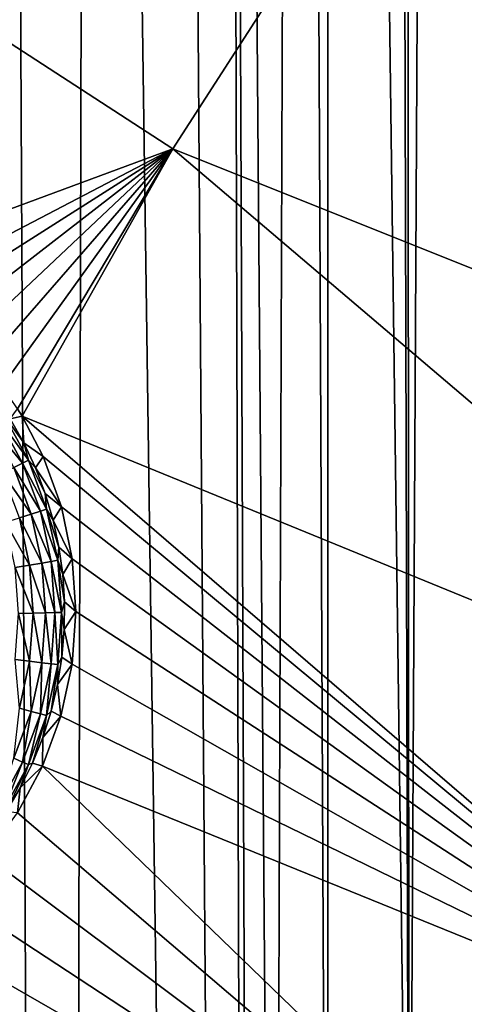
# Model space of a CAD drawing. Header units: metres. Extents: x -24 to 72, y -247 to 22.
# Tile 131 of 256: x -14.57 to -13.22, y -217.07 to -214.07. Entities that reach past the tile are written whole.
import ezdxf

# ---------------------------------------------------------------- set-up
doc = ezdxf.new("R2010")
doc.units = ezdxf.units.M
doc.layers.add('solid_509589_MEDIA_SW0001', color=7, linetype='CONTINUOUS')

msp = doc.modelspace()

# ---------------------------------------------------------------- linework, layer by layer
at = {"layer": 'solid_509589_MEDIA_SW0001'}
for points in [[(-13.049972, -217.554932, 309.524475), (-13.213253, -195.754791, 309.141724), (-13.259319, -197.184341, 309.166046)], [(-13.049972, -217.554932, 309.524475), (-13.259319, -197.184341, 309.166046), (-13.26932, -197.331955, 309.168488)], [(-13.383245, -218.610016, 309.5383), (-13.26932, -197.331955, 309.168488), (-13.397134, -198.608429, 309.188965)], [(-13.383245, -218.610016, 309.5383), (-13.049972, -217.554932, 309.524475), (-13.26932, -197.331955, 309.168488)], [(-13.383245, -218.610016, 309.5383), (-13.397134, -198.608429, 309.188965), (-13.438798, -198.913879, 309.193726)], [(-13.383245, -218.610016, 309.5383), (-13.438798, -198.913879, 309.193726), (-13.626098, -200.020142, 309.210388)], [(-13.63129, -219.688278, 309.553619), (-13.626098, -200.020142, 309.210388), (-13.720861, -200.479416, 309.217072)], [(-13.63129, -219.688278, 309.553619), (-13.383245, -218.610016, 309.5383), (-13.626098, -200.020142, 309.210388)], [(-13.792553, -220.783066, 309.570435), (-13.720861, -200.479416, 309.217072), (-13.945355, -201.41452, 309.230164)], [(-13.792553, -220.783066, 309.570435), (-13.63129, -219.688278, 309.553619), (-13.720861, -200.479416, 309.217072)], [(-13.945355, -201.41452, 309.230164), (-14.114134, -202.021133, 309.238281), (-13.838233, -239.363647, 309.894104)], [(-13.865945, -221.887253, 309.588654), (-13.945355, -201.41452, 309.230164), (-13.838233, -239.363647, 309.894104)], [(-13.865945, -221.887253, 309.588654), (-13.792553, -220.783066, 309.570435), (-13.945355, -201.41452, 309.230164)], [(-14.114134, -202.021133, 309.238281), (-14.353632, -202.785843, 309.248077), (-13.838233, -239.363647, 309.894104)], [(-14.353632, -202.785843, 309.248077), (-14.616501, -203.530746, 309.257111), (-14.441794, -238.860046, 309.876434)], [(-14.353632, -202.785843, 309.248077), (-14.441794, -238.860046, 309.876434), (-13.838233, -239.363647, 309.894104)], [(-14.616501, -203.530746, 309.257111), (-14.849261, -204.128403, 309.263977), (-14.441794, -238.860046, 309.876434)], [(-14.849261, -204.128403, 309.263977), (-15.026769, -238.335419, 309.858276), (-14.441794, -238.860046, 309.876434)], [(-16.559731, -212.866943, 268.275055), (-13.595823, -213.67804, 268.377441), (-14.101448, -214.464676, 268.391174)], [(-15.06918, -214.821899, 268.364868), (-16.559731, -212.866943, 268.275055), (-14.101448, -214.464676, 268.391174)], [(-13.595823, -213.67804, 268.377441), (-13.046352, -212.922302, 268.364288), (-10.789629, -214.783646, 268.628418)], [(-14.101448, -214.464676, 268.391174), (-13.595823, -213.67804, 268.377441), (-11.342366, -215.568604, 268.64212)], [(-13.595823, -213.67804, 268.377441), (-10.789629, -214.783646, 268.628418), (-11.342366, -215.568604, 268.64212)], [(-14.930794, -214.897171, 268.37326), (-15.06918, -214.821899, 268.364868), (-14.101448, -214.464676, 268.391174)], [(-14.860365, -214.945724, 268.378082), (-14.930794, -214.897171, 268.37326), (-14.101448, -214.464676, 268.391174)], [(-14.793705, -214.999359, 268.383087), (-14.860365, -214.945724, 268.378082), (-14.101448, -214.464676, 268.391174)], [(-14.731277, -215.057724, 268.388214), (-14.793705, -214.999359, 268.383087), (-14.101448, -214.464676, 268.391174)], [(-14.673624, -215.120224, 268.393402), (-14.731277, -215.057724, 268.388214), (-14.101448, -214.464676, 268.391174)], [(-14.621164, -215.186203, 268.39859), (-14.673624, -215.120224, 268.393402), (-14.101448, -214.464676, 268.391174)], [(-14.574089, -215.255173, 268.403778), (-14.621164, -215.186203, 268.39859), (-14.101448, -214.464676, 268.391174)], [(-14.574089, -215.255173, 268.403778), (-14.101448, -214.464676, 268.391174), (-14.560024, -215.278061, 268.405426)], [(-14.560024, -215.278061, 268.405426), (-14.101448, -214.464676, 268.391174), (-11.838087, -216.390747, 268.656464)], [(-14.101448, -214.464676, 268.391174), (-11.342366, -215.568604, 268.64212), (-11.838087, -216.390747, 268.656464)], [(-14.596748, -215.285263, 268.041077), (-14.574089, -215.255173, 268.403778), (-14.560024, -215.278061, 268.405426)], [(-14.658532, -215.3004, 267.88736), (-14.634034, -215.283829, 267.934448), (-14.559219, -215.420822, 267.936859)], [(-14.634034, -215.283829, 267.934448), (-14.617313, -215.272186, 267.986206), (-14.541139, -215.411667, 267.988617)], [(-14.559219, -215.420822, 267.936859), (-14.634034, -215.283829, 267.934448), (-14.541139, -215.411667, 267.988617)], [(-14.617313, -215.272186, 267.986206), (-14.596748, -215.285263, 268.041077), (-14.555467, -215.358475, 268.042358)], [(-14.541139, -215.411667, 267.988617), (-14.617313, -215.272186, 267.986206), (-14.555467, -215.358475, 268.042358)], [(-14.596748, -215.285263, 268.041077), (-14.560024, -215.278061, 268.405426), (-14.555467, -215.358475, 268.042358)], [(-14.560024, -215.278061, 268.405426), (-11.838087, -216.390747, 268.656464), (-12.2743, -217.245941, 268.671387)], [(-14.496441, -215.400345, 268.413849), (-14.560024, -215.278061, 268.405426), (-12.2743, -217.245941, 268.671387)], [(-14.555467, -215.358475, 268.042358), (-14.560024, -215.278061, 268.405426), (-14.496441, -215.400345, 268.413849)], [(-14.585708, -215.433746, 267.889679), (-14.658532, -215.3004, 267.88736), (-14.559219, -215.420822, 267.936859)], [(-14.555467, -215.358475, 268.042358), (-14.496441, -215.400345, 268.413849), (-14.519773, -215.434555, 268.043701)], [(-14.541139, -215.411667, 267.988617), (-14.555467, -215.358475, 268.042358), (-14.519773, -215.434555, 268.043701)], [(-14.559219, -215.420822, 267.936859), (-14.541139, -215.411667, 267.988617), (-14.485593, -215.560562, 267.991241)], [(-14.541139, -215.411667, 267.988617), (-14.519773, -215.434555, 268.043701), (-14.489864, -215.513092, 268.045074)], [(-14.485593, -215.560562, 267.991241), (-14.541139, -215.411667, 267.988617), (-14.489864, -215.513092, 268.045074)], [(-14.519773, -215.434555, 268.043701), (-14.496441, -215.400345, 268.413849), (-14.440837, -215.553146, 268.423401)], [(-14.440837, -215.553146, 268.423401), (-14.496441, -215.400345, 268.413849), (-12.2743, -217.245941, 268.671387)], [(-14.619694, -215.449982, 267.848785), (-14.585708, -215.433746, 267.889679), (-14.532604, -215.576096, 267.892181)], [(-14.585708, -215.433746, 267.889679), (-14.559219, -215.420822, 267.936859), (-14.504664, -215.567078, 267.939392)], [(-14.532604, -215.576096, 267.892181), (-14.585708, -215.433746, 267.889679), (-14.504664, -215.567078, 267.939392)], [(-14.504664, -215.567078, 267.939392), (-14.559219, -215.420822, 267.936859), (-14.485593, -215.560562, 267.991241)], [(-14.519773, -215.434555, 268.043701), (-14.440837, -215.553146, 268.423401), (-14.489864, -215.513092, 268.045074)], [(-14.568455, -215.587341, 267.851196), (-14.619694, -215.449982, 267.848785), (-14.532604, -215.576096, 267.892181)], [(-14.489864, -215.513092, 268.045074), (-14.440837, -215.553146, 268.423401), (-14.46591, -215.593643, 268.046478)], [(-14.485593, -215.560562, 267.991241), (-14.489864, -215.513092, 268.045074), (-14.46591, -215.593643, 268.046478)], [(-14.504664, -215.567078, 267.939392), (-14.485593, -215.560562, 267.991241), (-14.451807, -215.715851, 267.993927)], [(-14.485593, -215.560562, 267.991241), (-14.46591, -215.593643, 268.046478), (-14.448043, -215.675766, 268.047913)], [(-14.451807, -215.715851, 267.993927), (-14.485593, -215.560562, 267.991241), (-14.448043, -215.675766, 268.047913)], [(-14.46591, -215.593643, 268.046478), (-14.440837, -215.553146, 268.423401), (-14.407474, -215.711105, 268.43219)], [(-14.407474, -215.711105, 268.43219), (-14.440837, -215.553146, 268.423401), (-12.2743, -217.245941, 268.671387)], [(-14.610982, -215.600418, 267.81781), (-14.568455, -215.587341, 267.851196), (-14.537287, -215.730591, 267.853668)], [(-14.568455, -215.587341, 267.851196), (-14.532604, -215.576096, 267.892181), (-14.500304, -215.724564, 267.894775)], [(-14.537287, -215.730591, 267.853668), (-14.568455, -215.587341, 267.851196), (-14.500304, -215.724564, 267.894775)], [(-14.532604, -215.576096, 267.892181), (-14.504664, -215.567078, 267.939392), (-14.47148, -215.719589, 267.942078)], [(-14.500304, -215.724564, 267.894775), (-14.532604, -215.576096, 267.892181), (-14.47148, -215.719589, 267.942078)], [(-14.47148, -215.719589, 267.942078), (-14.504664, -215.567078, 267.939392), (-14.451807, -215.715851, 267.993927)], [(-14.46591, -215.593643, 268.046478), (-14.407474, -215.711105, 268.43219), (-14.448043, -215.675766, 268.047913)], [(-14.581159, -215.737488, 267.820221), (-14.610982, -215.600418, 267.81781), (-14.537287, -215.730591, 267.853668)], [(-14.451807, -215.715851, 267.993927), (-14.448043, -215.675766, 268.047913), (-14.436364, -215.758987, 268.049347)], [(-14.448043, -215.675766, 268.047913), (-14.407474, -215.711105, 268.43219), (-14.436364, -215.758987, 268.049347)], [(-14.47148, -215.719589, 267.942078), (-14.451807, -215.715851, 267.993927), (-14.440468, -215.874374, 267.996704)], [(-14.451807, -215.715851, 267.993927), (-14.436364, -215.758987, 268.049347), (-14.430939, -215.84285, 268.050812)], [(-14.440468, -215.874374, 267.996704), (-14.451807, -215.715851, 267.993927), (-14.430939, -215.84285, 268.050812)], [(-14.436364, -215.758987, 268.049347), (-14.407474, -215.711105, 268.43219), (-14.39654, -215.87178, 268.439941)], [(-14.39654, -215.87178, 268.439941), (-14.407474, -215.711105, 268.43219), (-12.2743, -217.245941, 268.671387)], [(-14.581159, -215.737488, 267.820221), (-14.537287, -215.730591, 267.853668), (-14.526827, -215.876831, 267.856232)], [(-14.57115, -215.877411, 267.822662), (-14.581159, -215.737488, 267.820221), (-14.526827, -215.876831, 267.856232)], [(-14.537287, -215.730591, 267.853668), (-14.500304, -215.724564, 267.894775), (-14.489464, -215.876099, 267.8974)], [(-14.526827, -215.876831, 267.856232), (-14.537287, -215.730591, 267.853668), (-14.489464, -215.876099, 267.8974)], [(-14.500304, -215.724564, 267.894775), (-14.47148, -215.719589, 267.942078), (-14.460343, -215.875275, 267.944794)], [(-14.489464, -215.876099, 267.8974), (-14.500304, -215.724564, 267.894775), (-14.460343, -215.875275, 267.944794)], [(-14.460343, -215.875275, 267.944794), (-14.47148, -215.719589, 267.942078), (-14.440468, -215.874374, 267.996704)], [(-14.436364, -215.758987, 268.049347), (-14.39654, -215.87178, 268.439941), (-14.430939, -215.84285, 268.050812)], [(-14.440468, -215.874374, 267.996704), (-14.430939, -215.84285, 268.050812), (-14.431796, -215.926895, 268.052277)], [(-14.430939, -215.84285, 268.050812), (-14.39654, -215.87178, 268.439941), (-14.431796, -215.926895, 268.052277)], [(-14.581159, -216.017334, 267.825104), (-14.57115, -215.877411, 267.822662), (-14.537287, -216.023056, 267.858795)], [(-14.57115, -215.877411, 267.822662), (-14.526827, -215.876831, 267.856232), (-14.537287, -216.023056, 267.858795)], [(-14.537287, -216.023056, 267.858795), (-14.526827, -215.876831, 267.856232), (-14.500304, -216.027649, 267.900055)], [(-14.526827, -215.876831, 267.856232), (-14.489464, -215.876099, 267.8974), (-14.500304, -216.027649, 267.900055)], [(-14.500304, -216.027649, 267.900055), (-14.489464, -215.876099, 267.8974), (-14.47148, -216.03096, 267.94751)], [(-14.489464, -215.876099, 267.8974), (-14.460343, -215.875275, 267.944794), (-14.47148, -216.03096, 267.94751)], [(-14.47148, -216.03096, 267.94751), (-14.460343, -215.875275, 267.944794), (-14.451807, -216.032883, 267.999481)], [(-14.460343, -215.875275, 267.944794), (-14.440468, -215.874374, 267.996704), (-14.451807, -216.032883, 267.999481)], [(-14.451807, -216.032883, 267.999481), (-14.440468, -215.874374, 267.996704), (-14.438931, -216.01062, 268.053741)], [(-14.440468, -215.874374, 267.996704), (-14.431796, -215.926895, 268.052277), (-14.438931, -216.01062, 268.053741)], [(-14.431796, -215.926895, 268.052277), (-14.39654, -215.87178, 268.439941), (-14.408153, -216.032501, 268.446472)], [(-14.408153, -216.032501, 268.446472), (-14.39654, -215.87178, 268.439941), (-12.2743, -217.245941, 268.671387)], [(-14.431796, -215.926895, 268.052277), (-14.408153, -216.032501, 268.446472), (-14.438931, -216.01062, 268.053741)], [(-14.438931, -216.01062, 268.053741), (-14.408153, -216.032501, 268.446472), (-14.452306, -216.093597, 268.055206)], [(-14.451807, -216.032883, 267.999481), (-14.438931, -216.01062, 268.053741), (-14.452306, -216.093597, 268.055206)], [(-14.581159, -216.017334, 267.825104), (-14.537287, -216.023056, 267.858795), (-14.568455, -216.166306, 267.861298)], [(-14.568455, -216.166306, 267.861298), (-14.537287, -216.023056, 267.858795), (-14.532604, -216.176117, 267.902649)], [(-14.537287, -216.023056, 267.858795), (-14.500304, -216.027649, 267.900055), (-14.532604, -216.176117, 267.902649)], [(-14.532604, -216.176117, 267.902649), (-14.500304, -216.027649, 267.900055), (-14.504664, -216.183487, 267.950165)], [(-14.500304, -216.027649, 267.900055), (-14.47148, -216.03096, 267.94751), (-14.504664, -216.183487, 267.950165)], [(-14.504664, -216.183487, 267.950165), (-14.47148, -216.03096, 267.94751), (-14.485593, -216.188171, 268.002197)], [(-14.47148, -216.03096, 267.94751), (-14.451807, -216.032883, 267.999481), (-14.485593, -216.188171, 268.002197)], [(-14.485593, -216.188171, 268.002197), (-14.451807, -216.032883, 267.999481), (-14.471845, -216.175339, 268.05661)], [(-14.451807, -216.032883, 267.999481), (-14.452306, -216.093597, 268.055206), (-14.471845, -216.175339, 268.05661)], [(-14.452306, -216.093597, 268.055206), (-14.408153, -216.032501, 268.446472), (-14.442177, -216.190308, 268.451569)], [(-14.442177, -216.190308, 268.451569), (-14.408153, -216.032501, 268.446472), (-12.2743, -217.245941, 268.671387)], [(-14.452306, -216.093597, 268.055206), (-14.442177, -216.190308, 268.451569), (-14.471845, -216.175339, 268.05661)], [(-14.568455, -216.166306, 267.861298), (-14.532604, -216.176117, 267.902649), (-14.585708, -216.318466, 267.905121)], [(-14.585708, -216.318466, 267.905121), (-14.532604, -216.176117, 267.902649), (-14.559219, -216.329727, 267.952698)], [(-14.532604, -216.176117, 267.902649), (-14.504664, -216.183487, 267.950165), (-14.559219, -216.329727, 267.952698)], [(-14.559219, -216.329727, 267.952698), (-14.504664, -216.183487, 267.950165), (-14.541139, -216.337082, 268.004791)], [(-14.504664, -216.183487, 267.950165), (-14.485593, -216.188171, 268.002197), (-14.541139, -216.337082, 268.004791)], [(-14.541139, -216.337082, 268.004791), (-14.485593, -216.188171, 268.002197), (-14.528941, -216.333298, 268.059387)], [(-14.485593, -216.188171, 268.002197), (-14.497437, -216.255386, 268.058014), (-14.528941, -216.333298, 268.059387)], [(-14.498028, -216.34201, 268.455048), (-14.442177, -216.190308, 268.451569), (-12.2743, -217.245941, 268.671387)], [(-14.497437, -216.255386, 268.058014), (-14.442177, -216.190308, 268.451569), (-14.498028, -216.34201, 268.455048)], [(-14.471845, -216.175339, 268.05661), (-14.442177, -216.190308, 268.451569), (-14.497437, -216.255386, 268.058014)], [(-14.485593, -216.188171, 268.002197), (-14.471845, -216.175339, 268.05661), (-14.497437, -216.255386, 268.058014)], [(-14.497437, -216.255386, 268.058014), (-14.498028, -216.34201, 268.455048), (-14.528941, -216.333298, 268.059387)], [(-14.585708, -216.318466, 267.905121), (-14.559219, -216.329727, 267.952698), (-14.634034, -216.466721, 267.955109)], [(-14.634034, -216.466721, 267.955109), (-14.559219, -216.329727, 267.952698), (-14.617313, -216.476563, 268.007233)], [(-14.559219, -216.329727, 267.952698), (-14.541139, -216.337082, 268.004791), (-14.617313, -216.476563, 268.007233)], [(-14.617313, -216.476563, 268.007233), (-14.541139, -216.337082, 268.004791), (-14.608947, -216.480988, 268.061951)], [(-14.541139, -216.337082, 268.004791), (-14.566181, -216.40863, 268.060699), (-14.608947, -216.480988, 268.061951)], [(-14.574592, -216.484436, 268.456818), (-14.498028, -216.34201, 268.455048), (-12.648811, -218.129883, 268.686829)], [(-14.566181, -216.40863, 268.060699), (-14.498028, -216.34201, 268.455048), (-14.574592, -216.484436, 268.456818)], [(-14.528941, -216.333298, 268.059387), (-14.498028, -216.34201, 268.455048), (-14.566181, -216.40863, 268.060699)], [(-14.541139, -216.337082, 268.004791), (-14.528941, -216.333298, 268.059387), (-14.566181, -216.40863, 268.060699)], [(-14.498028, -216.34201, 268.455048), (-12.2743, -217.245941, 268.671387), (-12.648811, -218.129883, 268.686829)], [(-14.566181, -216.40863, 268.060699), (-14.574592, -216.484436, 268.456818), (-14.608947, -216.480988, 268.061951)], [(-14.670229, -216.614624, 268.456879), (-14.574592, -216.484436, 268.456818), (-12.648811, -218.129883, 268.686829)], [(-14.782912, -216.72998, 268.455261), (-14.670229, -216.614624, 268.456879), (-12.648811, -218.129883, 268.686829)], [(-14.91052, -216.828476, 268.452118), (-14.782912, -216.72998, 268.455261), (-12.648811, -218.129883, 268.686829)], [(-15.050952, -216.908386, 268.447571), (-14.91052, -216.828476, 268.452118), (-12.648811, -218.129883, 268.686829)], [(-15.202197, -216.968246, 268.441772), (-15.050952, -216.908386, 268.447571), (-12.648811, -218.129883, 268.686829)], [(-15.349096, -217.004333, 268.435547), (-15.202197, -216.968246, 268.441772), (-12.648811, -218.129883, 268.686829)], [(-15.663363, -217.884232, 268.450867), (-15.349096, -217.004333, 268.435547), (-12.648811, -218.129883, 268.686829)]]:
    msp.add_3dface(points, dxfattribs=at)

doc.saveas('drawing.dxf')
